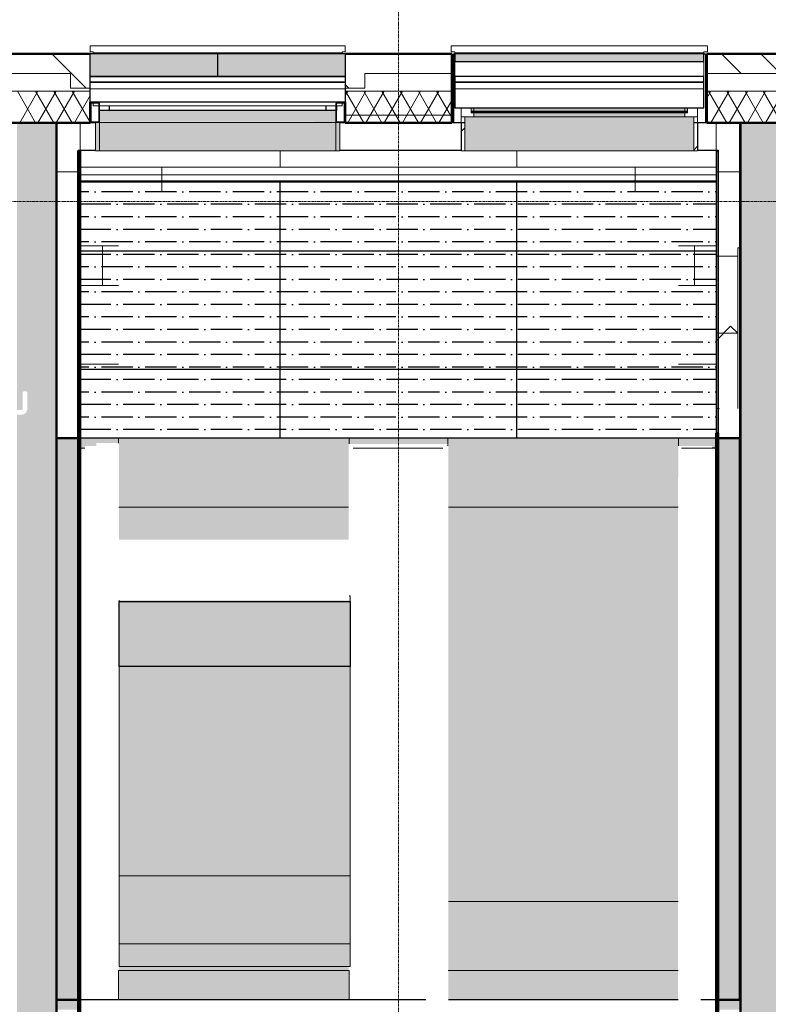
# Model space of a CAD drawing. Header units: millimetres. Extents: x -1224 to 86389, y -20577 to 46356.
# Tile 15 of 46: x 19097 to 22891, y 31756 to 36751. Entities that reach past the tile are written whole.
import ezdxf

# ---------------------------------------------------------------- set-up
doc = ezdxf.new("R2010")
doc.units = ezdxf.units.MM
doc.linetypes.add('stramien', pattern=[22.225, 12.7, -3.175, 3.175, -3.175])
for name, color, linetype, lineweight in [('A-CLNG-SUSP', 5, 'Continuous', 25), ('A-DETL-GENF', 3, 'Continuous', 18), ('A-DOOR', 1, 'Continuous', 25), ('A-FLOR-OTLN', 6, 'Continuous', 18), ('A-FLOR-PATT', 8, 'Continuous', 18), ('A-GENM', 6, 'Continuous', 18), ('A-GLAZ', 6, 'Continuous', 18), ('A-WALL', 2, 'Continuous', 25), ('A-WALL-PATT', 2, 'Continuous', 50), ('C-TOPO', 2, 'Continuous', 18), ('I-WALL', 2, 'Continuous', 25), ('M-EQPT', 2, 'Continuous', 18), ('S-GRID', 1, 'Continuous', 18)]:
    doc.layers.add(name, color=color, linetype=linetype, lineweight=lineweight)
doc.layers.add('ATN Lattenplafond', color=20, linetype='Continuous')

# ---------------------------------------------------------------- blocks, each defined once
blk = doc.blocks.new('24_KU_aangepaste trapsteek naar kelder1 - 24_KU_aangepaste trapsteek naar kelder-3109863-Plotview plafond Kelder - 1 op 100')
at = {"layer": 'A-FLOR-PATT', "lineweight": 5}
for color, points in [(210, [(19596.6, 33799.5), (20766.6, 33799.5), (20766.6, 33828.2), (20762.4, 33828.1), (20762.4, 33805.6), (19596.6, 33805.6)]), (253, [(19711.5, 33470.3), (20766.6, 33470.3), (20766.6, 33799.5), (19596.6, 33799.5), (19596.6, 33470.3)]), (210, [(20326.2, 32407.9), (20766.6, 32407.9), (20766.6, 33470.3), (19596.6, 33470.3), (19596.6, 32407.9), (19711.5, 32407.9)]), (210, [(20766.6, 32063.2), (20766.6, 32407.9), (19596.6, 32407.9), (19596.6, 32063.2), (20326.2, 32063.2)]), (210, [(20326.2, 31948.2), (20766.6, 31948.2), (20766.6, 32063.2), (19596.6, 32063.2), (19596.6, 31948.2), (19711.5, 31948.2)])]:
    blk.add_hatch(color=color, dxfattribs=at).paths.add_polyline_path(points, flags=0)
at = {"layer": 'A-FLOR-OTLN', "color": 210, "lineweight": 5}
for p, q in [((20762.4, 33828.2), (20766.6, 33828.2)), ((20766.6, 33799.5), (20766.6, 33828.2)), ((19596.6, 33805.6), (19596.6, 33799.5)), ((19596.6, 33470.3), (19596.6, 32407.9)), ((20766.6, 32407.9), (20766.6, 33470.3)), ((19596.6, 32407.9), (19596.6, 32063.2)), ((20766.6, 32407.9), (19596.6, 32407.9)), ((20766.6, 32063.2), (20766.6, 32407.9)), ((19596.6, 32063.2), (19596.6, 31948.2)), ((20766.6, 32063.2), (19596.6, 32063.2)), ((20766.6, 31948.2), (20766.6, 32063.2)), ((20766.6, 31948.2), (19596.6, 31948.2))]:
    blk.add_line(p, q, dxfattribs=at)
at = {"layer": 'A-FLOR-OTLN', "color": 7, "lineweight": 25}
for p, q in [((19596.6, 33470.3), (19596.6, 33799.5)), ((19596.6, 33799.5), (20766.6, 33799.5)), ((20766.6, 33799.5), (20766.6, 33470.3)), ((20766.6, 33470.3), (19596.6, 33470.3))]:
    blk.add_line(p, q, dxfattribs=at)
blk = doc.blocks.new('24_betontrap trappenhuis westgevel 3500 hoog - 24_betontrap trappenhuis 3500 hoog-434817-Plotview plafond Kelder - 1 op 100')
at = {"layer": 'A-GENM'}
for points in [[(-572.4, 2837), (-882.4, 2838), (-882.4, 2840), (-922.4, 2839), (-922.4, 1670), (-893, 1670.8), (-892.5, 1672.5), (-889.6, 1670), (-882.4, 1670.8), (-882.3, 1672.9), (-572.4, 1673), (-572.4, 2577.7)], [(1427.6, 2577.7), (1427.6, 2837), (-572.4, 2837), (-572.4, 1673), (1427.6, 1673), (1427.6, 1963)], [(1777.6, 2577.7), (1777.6, 2837), (1427.6, 2837), (1427.6, 1673), (1777.6, 1673), (1777.6, 1963)], [(-572.4, 1167), (-893, 1167.5), (-893, 1170), (-922.4, 1169.2), (-922.4, 0), (-897.4, 1), (-897.4, 3), (-572.4, 3), (-572.4, 1041.1)], [(1777.6, 1167), (1777.6, 1167.1), (1757.6, 1167), (1757.6, 4.2), (1427.6, 4.2), (1427.6, 3), (1777.6, 3), (1777.6, 1041.1)]]:
    blk.add_hatch(color=256, dxfattribs=at).paths.add_polyline_path(points, flags=0)
h = blk.add_hatch(color=256, dxfattribs=at)
h.paths.add_polyline_path([(1427.6, 4.2), (1422.6, 4.2), (1422.6, 3), (1427.6, 3)], flags=0)
h.paths.add_polyline_path([(-407.4, 119.1), (-407.4, 1167), (-572.4, 1167), (-572.4, 3), (-407.4, 3)], flags=0)
at = {"layer": 'A-GENM', "color": 50}
for p, q in [((-882.4, 2840), (-922.4, 2840)), ((-572.4, 2837.6), (-572.4, 1672.8)), ((1427.6, 2837.3), (1427.6, 1672.7)), ((1777.6, 2837.5), (1777.6, 1672.5)), ((-922.4, 1670), (-892.9, 1670)), ((-890, 1670), (-882.4, 1670)), ((-892.9, 1170), (-922.4, 1170)), ((-572.4, 2.9), (-572.4, 1167.1)), ((-922.4, 0), (-897.4, 0)), ((1427.6, 2.6), (1427.6, 4.2))]:
    blk.add_line(p, q, dxfattribs=at)

msp = doc.modelspace()

# ---------------------------------------------------------------- hatches: boundary and pattern name
at = {"layer": 'A-FLOR-PATT'}
h = msp.add_hatch(color=50, dxfattribs=at)
h.paths.add_polyline_path([(19403.6, 34577.9), (19426.6, 34577.9), (19426.6, 34588.2), (19484.7, 34588.2), (19485.3, 34603.2), (19596.6, 34603.2), (19596.6, 34628.2), (19403.6, 34628.2), (19403.6, 34597.2)], flags=0)
h.paths.add_polyline_path([(22627.5, 34578.2), (22627.5, 34628.2), (22436.6, 34628.2), (22436.9, 34588.2), (22606.6, 34588.2), (22606.6, 34578.2)], flags=0)
h.paths.add_polyline_path([(22746.6, 34578.2), (22749.6, 34578.2), (22749.6, 34778.2), (22746.6, 34778.2), (22746.6, 34578.7)], flags=0)
h.paths.add_polyline_path([(21266.1, 34588.2), (21266.6, 34588.2), (21266.1, 34595.4), (21258.9, 34588.2), (21264.7, 34588.2)], flags=0)
h.paths.add_polyline_path([(21264.7, 34598.8), (21266.6, 34598.8), (21266.1, 34628.2), (20766.6, 34628.2), (20767.1, 34598.8), (21252.3, 34598.8)], flags=0)
h = msp.add_hatch(color=50, dxfattribs=at)
h.paths.add_polyline_path([(22746.6, 30328.2), (22749.6, 30328.2), (22749.6, 30428.2), (22746.6, 30428.2), (22746.6, 30329.2)], flags=0)
h.paths.add_polyline_path([(19283.6, 30328.2), (19286.6, 30329.2), (19286.6, 30428.2), (19283.6, 30428.2), (19283.6, 30361.4)], flags=0)
h.paths.add_polyline_path([(22746.6, 31578.2), (22749.6, 31578.2), (22749.6, 31778.2), (22637.5, 31778.2), (22637.5, 31728.2), (22746.6, 31728.2), (22746.6, 31580.1)], flags=0)
h.paths.add_polyline_path([(19286.6, 31578.2), (19286.6, 31728.2), (19393.6, 31728.2), (19393.6, 31778.2), (19283.6, 31778.2), (19283.6, 31578.2)], flags=0)
h.paths.add_polyline_path([(22174.3, 31778.2), (22433.6, 31778.6), (22433.6, 31928.2), (21269.6, 31927.8), (21269.6, 31778.2), (21559.6, 31778.2)], flags=0)
h.paths.add_polyline_path([(20766.6, 31778.2), (20766.6, 31928.2), (19596.6, 31928.2), (19596.6, 31778.2), (20637.7, 31778.2)], flags=0)
at = {"layer": 'A-GLAZ', "lineweight": 25}
h = msp.add_hatch(color=256, dxfattribs=at)
h.paths.add_polyline_path([(20746.4, 36463.2), (20746.4, 36578.2), (20101.4, 36578.2), (20101.4, 36463.2), (20330.3, 36463.2)], flags=0)
h.paths.add_polyline_path([(20098.4, 36463.2), (20098.4, 36578.2), (19453.4, 36578.2), (19453.4, 36463.2)], flags=0)
for points in [[(21301.6, 36538.2), (22564.9, 36538.2), (22564.9, 36578.2), (21301.6, 36578.2)], [(20647.6, 36234.3), (20699.6, 36234.3), (20699.6, 36291.3), (19500.3, 36291.3), (19500.3, 36234.3), (20637.7, 36234.3)], [(21386.6, 36281.9), (22479.9, 36281.9), (22479.9, 36285.9), (21386.6, 36285.9)], [(21399, 36258.2), (22467.5, 36258.2), (22467.5, 36278.4), (21399, 36278.4)], [(22467.5, 36258.2), (22468.2, 36258.2), (22467.5, 36264.4)], [(19480.3, 36084.7), (19500.3, 36084.7), (19500.3, 36228.5), (19480.3, 36228.5), (19480.3, 36138.1)], [(20637.7, 36230.3), (20701.6, 36230.8), (20699.7, 36233.3), (20699.6, 36234.3), (19500.1, 36233.3), (19498.3, 36230.8), (19497.3, 36230.3), (20330.3, 36230.3)], [(20637.7, 36084.7), (20699.6, 36084.7), (20699.6, 36228.5), (19500.3, 36228.2), (19500.3, 36084.7), (20330.3, 36084.7)], [(20699.6, 36084.7), (20719.6, 36084.7), (20719.6, 36228.5), (20699.6, 36228.5), (20699.6, 36138.1)], [(21559.6, 36084.7), (22512.9, 36084.7), (22512.9, 36258.2), (21353.6, 36258.2), (21353.6, 36084.7)]]:
    msp.add_hatch(color=256, dxfattribs=at).paths.add_polyline_path(points, flags=0)
at = {"layer": 'A-GLAZ'}
h = msp.add_hatch(dxfattribs=at)
h.set_pattern_fill('FP_200', color=256, angle=180, style=0, pattern_type=2)
h.set_pattern_definition([(360, (0.0004, -0.0001), (2e-14, 100), [])])
h.paths.add_polyline_path([(20330.3, 36333.2), (20746.4, 36333.2), (20746.4, 36433.2), (19453.4, 36433.2), (19453.4, 36333.2), (19715.7, 36333.2)], flags=0)
h = msp.add_hatch(dxfattribs=at)
h.set_pattern_fill('FP_199', color=256, style=0, pattern_type=2)
h.set_pattern_definition([(0, (0.0004, -0.0001), (0, 100), [])])
h.paths.add_polyline_path([(21559.6, 36303.2), (22564.9, 36303.2), (22564.9, 36433.2), (21301.6, 36433.2), (21301.6, 36303.2)], flags=0)
at = {"layer": 'A-GLAZ', "lineweight": 25}
h = msp.add_hatch(color=256, dxfattribs=at)
h.paths.add_polyline_path([(19459.3, 36230.3), (19496.3, 36230.3), (19497.3, 36233.3), (19458.3, 36233.3)], flags=0)
h.paths.add_polyline_path([(19458.3, 36327.3), (19497.3, 36327.3), (19496.3, 36330.3), (19459.3, 36330.3)], flags=0)
h.paths.add_polyline_path([(19458.3, 36233.3), (19458.3, 36327.3), (19455.3, 36326.3), (19455.3, 36234.3)], flags=0)
h.paths.add_polyline_path([(19497.3, 36233.3), (19500.3, 36234.3), (19500.3, 36326.3), (19497.3, 36327.3)], flags=0)
h = msp.add_hatch(color=256, dxfattribs=at)
h.paths.add_polyline_path([(20703.6, 36230.3), (20740.6, 36230.3), (20741.6, 36233.3), (20702.6, 36233.3)], flags=0)
h.paths.add_polyline_path([(20741.6, 36327.3), (20740.6, 36330.3), (20703.6, 36330.3), (20702.6, 36327.3)], flags=0)
h.paths.add_polyline_path([(20741.6, 36233.3), (20744.6, 36234.3), (20744.6, 36326.3), (20741.6, 36327.3)], flags=0)
h.paths.add_polyline_path([(20702.6, 36233.3), (20702.6, 36327.3), (20699.6, 36326.3), (20699.6, 36234.3)], flags=0)
h = msp.add_hatch(color=256, dxfattribs=at)
h.paths.add_polyline_path([(21385.6, 36278.4), (21399, 36278.4), (21398.3, 36281.9), (21386.6, 36281.9), (21386.6, 36285.9), (21399, 36285.9), (21398.3, 36302.9), (21385.6, 36302.9)], flags=0)
h.paths.add_polyline_path([(22467.5, 36278.4), (22481, 36278.4), (22479.9, 36302.9), (22467.5, 36302.9), (22468.2, 36285.9), (22479.9, 36285.9), (22479.9, 36281.9), (22467.5, 36281.9)], flags=0)
h = msp.add_hatch(color=256, dxfattribs=at)
h.paths.add_polyline_path([(21399, 36278.4), (22467.5, 36278.4), (22467.5, 36281.9), (21399, 36281.9)], flags=0)
h.paths.add_polyline_path([(21559.6, 36285.9), (22467.5, 36285.9), (22467.5, 36302.9), (21399, 36302.9), (21399, 36285.9)], flags=0)
at = {"layer": 'A-GLAZ'}
h = msp.add_hatch(dxfattribs=at)
h.set_pattern_fill('FP_198', color=256, style=0, pattern_type=2)
h.set_pattern_definition([(45, (0.0004, -0.0001), (-212.132, 212.132), [])])
h.paths.add_polyline_path([(21333.6, 36084.7), (21353.6, 36084.7), (21353.6, 36258.2), (21333.6, 36258.2), (21333.6, 36088.2)], flags=0)
h.paths.add_polyline_path([(22532.9, 36084.7), (22532.9, 36258.2), (22512.9, 36258.2), (22512.9, 36084.7)], flags=0)
at = {"layer": 'A-WALL-PATT', "lineweight": 25}
h = msp.add_hatch(color=7, dxfattribs=at)
h.paths.add_polyline_path([(19103.7, 34770.3), (19103.7, 34770), (19104.3, 34770)], flags=0)
h.paths.add_polyline_path([(19283.6, 30061.2), (19283.6, 36228.2), (19083.6, 36228.2), (19083.6, 34770.3), (19107.6, 34771), (19111.5, 34774.3), (19111.7, 34781.6), (19112.1, 34861.7), (19115.2, 34864.5), (19120.6, 34866.2), (19126.8, 34866.2), (19132.2, 34864.5), (19135.3, 34861.7), (19135.7, 34860), (19134.9, 34772.5), (19129.8, 34760.3), (19128, 34758), (19125.1, 34754.2), (19119, 34750.1), (19114.9, 34748.5), (19101, 34746.3), (19083.6, 34746.3), (19083.6, 30061.2), (19101, 30061.2)], flags=0)
for color, points in [(7, [(22788.9, 30061.2), (22949.6, 30061.2), (22949.6, 36228.2), (22749.6, 36228.2), (22749.6, 30061.2)]), (256, [(19283.6, 31778.2), (19393.6, 31778.2), (19393.6, 34628.2), (19283.6, 34628.2), (19283.6, 31955)]), (256, [(22636.6, 31778.2), (22746.6, 31778.2), (22746.6, 34628.2), (22636.6, 34628.2), (22636.6, 31955)])]:
    msp.add_hatch(color=color, dxfattribs=at).paths.add_polyline_path(points, flags=0)
at = {"layer": 'ATN Lattenplafond'}
h = msp.add_hatch(dxfattribs=at)
h.set_pattern_fill('ANSI36', color=254, scale=20, angle=135)
h.paths.add_polyline_path([(19403.6, 35928.2), (22627.5, 35928.2), (22627.5, 34628.2), (19403.6, 34628.2)])
h.paths.add_polyline_path([(22627.5, 31728.2), (19403.6, 31728.2), (19403.6, 30186.2), (22627.5, 30186.2)])

# ---------------------------------------------------------------- linework, layer by layer
at = {"layer": 'A-CLNG-SUSP'}
for p, q in [((19403.6, 35928.2), (22627.5, 35928.2)), ((22627.5, 34628.2), (19403.6, 34628.2))]:
    msp.add_line(p, q, dxfattribs=at)
at = {"layer": 'A-DETL-GENF'}
for p, q in [((22629.3, 35125.8), (22700, 35196.6)), ((22629.3, 35125.8), (22700, 35196.6)), ((22700, 35196.6), (22736.6, 35160)), ((22700, 35196.6), (22736.6, 35160)), ((22736.6, 35161.2), (22627.5, 35161.2)), ((22736.6, 35161.2), (22627.5, 35161.2)), ((22627.5, 35127.7), (22629.3, 35125.8)), ((22627.5, 35127.7), (22629.3, 35125.8))]:
    msp.add_line(p, q, dxfattribs=at)
at = {"layer": 'A-DOOR'}
for p, q in [((19552.3, 36291.3), (19552.3, 36313.3)), ((20647.6, 36313.3), (20647.6, 36291.3)), ((19500.3, 36291.3), (19552.3, 36291.3)), ((19552.3, 36291.3), (20647.6, 36291.3)), ((20647.6, 36291.3), (20699.6, 36291.3))]:
    msp.add_line(p, q, dxfattribs=at)
at = {"layer": 'A-DOOR', "lineweight": 18}
for p, q in [((22736.6, 35593.2), (22746.6, 35593.2)), ((22736.6, 34778.2), (22736.6, 35593.2))]:
    msp.add_line(p, q, dxfattribs=at)
at = {"layer": 'A-FLOR-OTLN'}
for p, q in [((19403.6, 36228.2), (19403.6, 36083.2)), ((22627.5, 36079.6), (22627.5, 36228.2)), ((20786.6, 34577.9), (21241, 34577.9)), ((22451, 34577.9), (22627.5, 34577.9))]:
    msp.add_line(p, q, dxfattribs=at)
at = {"layer": 'A-FLOR-OTLN', "color": 50}
for p, q in [((22746.6, 34778.2), (22749.6, 34778.2)), ((19426.6, 34577.9), (19403.6, 34577.9)), ((22627.5, 34578.2), (22606.6, 34578.2)), ((22749.6, 34578.2), (22746.6, 34578.2)), ((19596.6, 31778.2), (19596.6, 31928.2)), ((19596.6, 31928.2), (20766.6, 31928.2)), ((20766.6, 31928.2), (20766.6, 31778.2)), ((22746.6, 31778.2), (22749.6, 31778.2))]:
    msp.add_line(p, q, dxfattribs=at)
at = {"layer": 'A-FLOR-PATT'}
for p, q in [((20416.6, 36084.7), (20416.6, 36003)), ((21616.6, 36084.7), (21616.6, 36003)), ((22627.5, 36003), (19403.6, 36003)), ((19816.6, 36003), (19816.6, 35878.2)), ((21016.6, 36003), (21016.6, 35878.2)), ((22216.6, 36003), (22216.6, 35878.2)), ((19596.6, 35603), (19403.6, 35603)), ((19516.6, 35603), (19516.6, 35403)), ((22627.5, 35603), (22436.6, 35603)), ((22516.6, 35603), (22516.6, 35403)), ((19596.6, 35403), (19403.6, 35403)), ((22627.5, 35403), (22436.6, 35403)), ((19596.6, 35003), (19403.6, 35003)), ((22627.5, 35003), (22436.6, 35003))]:
    msp.add_line(p, q, dxfattribs=at)
at = {"layer": 'A-GENM'}
for p, q in [((19403.6, 35963.2), (22627.5, 35963.2)), ((22627.5, 35933.2), (19403.6, 35933.2)), ((22736.6, 35551.2), (22627.5, 35551.2))]:
    msp.add_line(p, q, dxfattribs=at)
msp.add_arc((22741.6, 35551.2), 780, 261.5834, 262.8316, dxfattribs=at)
at = {"layer": 'A-GLAZ'}
for p, q in [((19453.4, 36618.3), (19453.4, 36588.3)), ((20746.4, 36618.3), (19453.4, 36618.3)), ((20746.4, 36588.3), (20746.4, 36618.3)), ((21283.6, 36618.3), (21283.6, 36588.3)), ((22582.9, 36618.3), (21283.6, 36618.3)), ((22582.9, 36588.3), (22582.9, 36618.3)), ((19468.5, 36588.3), (19453.4, 36588.3)), ((19468.5, 36583.3), (19468.5, 36588.3)), ((19468.5, 36578.2), (19468.5, 36583.3)), ((19468.5, 36583.3), (20731.4, 36583.3)), ((20746.4, 36588.3), (20731.4, 36588.3)), ((20731.4, 36588.3), (20731.4, 36583.3)), ((20731.4, 36583.3), (20731.4, 36578.2)), ((21283.6, 36588.3), (21301.6, 36588.3)), ((21301.6, 36588.3), (21301.6, 36583.3)), ((21301.6, 36583.3), (21301.6, 36578.2)), ((21301.6, 36583.3), (22564.9, 36583.3)), ((22582.9, 36588.3), (22564.9, 36588.3)), ((22564.9, 36588.3), (22564.9, 36583.3)), ((22564.9, 36583.3), (22564.9, 36578.2)), ((21301.6, 36538.2), (21301.6, 36463.2)), ((22564.9, 36538.2), (22564.9, 36463.2)), ((19455.3, 36234.3), (19455.3, 36326.3)), ((19497.3, 36327.3), (19458.3, 36327.3)), ((19458.3, 36327.3), (19458.3, 36233.3)), ((19459.3, 36330.3), (19496.3, 36330.3)), ((19468.5, 36330.3), (19468.5, 36333.2)), ((19468.5, 36313.3), (19468.5, 36327.3)), ((19497.3, 36313.3), (19468.5, 36313.3)), ((19497.3, 36233.3), (19497.3, 36327.3)), ((19500.3, 36326.3), (19500.3, 36234.3)), ((20699.6, 36313.3), (19500.3, 36313.3)), ((20699.6, 36234.3), (20699.6, 36326.3)), ((20702.6, 36327.3), (20741.6, 36327.3)), ((20702.6, 36327.3), (20702.6, 36233.3)), ((20731.4, 36313.3), (20702.6, 36313.3)), ((20740.6, 36330.3), (20703.6, 36330.3)), ((20731.4, 36333.2), (20731.4, 36330.3)), ((20731.4, 36327.3), (20731.4, 36313.3)), ((20741.6, 36233.3), (20741.6, 36327.3)), ((20744.6, 36326.3), (20744.6, 36234.3)), ((21333.6, 36303.2), (21333.6, 36258.2)), ((21385.6, 36278.4), (21385.6, 36303.2)), ((21399, 36278.4), (21385.6, 36278.4)), ((21386.6, 36302.9), (22479.9, 36302.9)), ((21386.6, 36285.9), (21386.6, 36281.9)), ((22479.9, 36285.9), (21386.6, 36285.9)), ((21386.6, 36281.9), (22479.9, 36281.9)), ((21398.3, 36258.2), (21399, 36264.4)), ((21399, 36302.9), (21399, 36285.9)), ((21399, 36281.9), (21399, 36278.4)), ((21399, 36278.4), (21399, 36258.2)), ((21399, 36278.4), (22467.5, 36278.4)), ((22467.5, 36285.9), (22467.5, 36302.9)), ((22467.5, 36278.4), (22467.5, 36281.9)), ((22481, 36278.4), (22467.5, 36278.4)), ((22467.5, 36258.2), (22467.5, 36278.4)), ((22467.5, 36264.4), (22468.2, 36258.2)), ((22479.9, 36281.9), (22479.9, 36285.9)), ((22481, 36303.2), (22481, 36278.4)), ((22532.9, 36258.2), (22532.9, 36303.2)), ((19458.3, 36233.3), (19497.3, 36233.3)), ((19496.3, 36230.3), (19459.3, 36230.3)), ((19480.3, 36228.5), (19480.3, 36084.7)), ((19480.3, 36228.5), (19500.3, 36228.5)), ((19500.3, 36228.5), (19500.3, 36084.7)), ((20699.6, 36228.5), (19500.3, 36228.5)), ((20699.6, 36228.5), (20699.6, 36084.7)), ((20699.6, 36228.5), (20719.6, 36228.5)), ((20741.6, 36233.3), (20702.6, 36233.3)), ((20703.6, 36230.3), (20740.6, 36230.3)), ((20719.6, 36228.5), (20719.6, 36084.7)), ((21333.6, 36258.2), (21333.6, 36228.2)), ((21353.6, 36258.2), (21333.6, 36258.2)), ((21333.6, 36258.2), (21398.3, 36258.2)), ((21353.6, 36084.7), (21353.6, 36258.2)), ((21399, 36258.2), (22467.5, 36258.2)), ((22468.2, 36258.2), (22532.9, 36258.2)), ((22532.9, 36258.2), (22512.9, 36258.2)), ((22512.9, 36258.2), (22512.9, 36084.7)), ((22532.9, 36228.2), (22532.9, 36258.2)), ((19500.3, 36084.7), (19480.3, 36084.7)), ((19500.3, 36084.7), (20699.6, 36084.7)), ((20719.6, 36084.7), (20699.6, 36084.7)), ((21333.6, 36088.2), (21333.6, 36084.7)), ((21333.6, 36084.7), (21353.6, 36084.7)), ((21353.6, 36084.7), (22512.9, 36084.7)), ((22512.9, 36084.7), (22532.9, 36084.7)), ((22532.9, 36084.7), (22532.9, 36088.2))]:
    msp.add_line(p, q, dxfattribs=at)
at = {"layer": 'A-GLAZ', "lineweight": 25}
for p, q in [((20098.4, 36578.2), (19453.4, 36578.2)), ((19453.4, 36463.2), (19453.4, 36578.2)), ((20098.4, 36578.2), (20098.4, 36463.2)), ((20746.4, 36578.2), (20101.4, 36578.2)), ((20101.4, 36463.2), (20101.4, 36578.2)), ((20746.4, 36578.2), (20746.4, 36463.2)), ((22564.9, 36578.2), (21301.6, 36578.2)), ((21301.6, 36578.2), (21301.6, 36538.2)), ((22564.9, 36538.2), (22564.9, 36578.2)), ((21301.6, 36538.2), (22564.9, 36538.2)), ((20746.4, 36463.2), (19453.4, 36463.2)), ((19453.4, 36433.2), (19453.4, 36463.2)), ((19453.4, 36463.2), (20098.4, 36463.2)), ((20101.4, 36463.2), (20746.4, 36463.2)), ((20746.4, 36463.2), (20746.4, 36433.2)), ((22564.9, 36463.2), (21301.6, 36463.2)), ((21301.6, 36463.2), (21301.6, 36433.2)), ((22564.9, 36433.2), (22564.9, 36463.2)), ((20746.4, 36433.2), (19453.4, 36433.2)), ((19453.4, 36333.2), (19453.4, 36433.2)), ((19453.4, 36433.2), (20746.4, 36433.2)), ((20746.4, 36433.2), (20746.4, 36333.2)), ((22564.9, 36433.2), (21301.6, 36433.2)), ((21301.6, 36433.2), (21301.6, 36303.2)), ((21301.6, 36433.2), (22564.9, 36433.2)), ((22564.9, 36303.2), (22564.9, 36433.2)), ((19453.4, 36333.2), (20746.4, 36333.2)), ((20704.6, 36291.3), (20704.6, 36313.3)), ((20704.6, 36291.3), (20702.6, 36291.3)), ((21301.6, 36303.2), (22564.9, 36303.2))]:
    msp.add_line(p, q, dxfattribs=at)
at = {"layer": 'A-GLAZ'}
for centre, start, end in [((19459.3, 36326.3), 90, 180), ((19496.3, 36326.3), 0, 90), ((20703.6, 36326.3), 90, 180), ((20740.6, 36326.3), 0, 90), ((19459.3, 36234.3), 180, 270), ((19496.3, 36234.3), 270, 0), ((20703.6, 36234.3), 180, 270), ((20740.6, 36234.3), 270, 0)]:
    msp.add_arc(centre, 4, start, end, dxfattribs=at)
for points, knots in [([(19500.3, 36234.3), (19500.3, 36234), (19500.2, 36233.4), (19500, 36232.8), (19499.8, 36232.3), (19499.5, 36231.9), (19499.3, 36231.7), (19499.1, 36231.4), (19498.7, 36231.1), (19498.4, 36230.9), (19498.1, 36230.7), (19497.7, 36230.6), (19497.2, 36230.4), (19496.6, 36230.3), (19496.3, 36230.3)], [0, 0, 0, 0, 0.166667, 0.25, 0.333333, 0.416667, 0.458333, 0.5, 0.583333, 0.666667, 0.708333, 0.75, 0.833333, 1, 1, 1, 1]), ([(20703.6, 36230.3), (20703.2, 36230.3), (20702.7, 36230.4), (20702, 36230.6), (20701.7, 36230.8), (20701.4, 36231), (20701.1, 36231.2), (20700.8, 36231.4), (20700.6, 36231.7), (20700.4, 36231.9), (20700.1, 36232.3), (20699.9, 36232.8), (20699.7, 36233.4), (20699.6, 36234), (20699.6, 36234.3)], [-1, -1, -1, -1, -0.833333, -0.75, -0.666667, -0.625, -0.583333, -0.5, -0.458333, -0.416667, -0.333333, -0.25, -0.166667, 0, 0, 0, 0])]:
    msp.add_open_spline(points, degree=3, knots=knots, dxfattribs=at)
at = {"layer": 'A-WALL', "lineweight": 50}
for p, q in [((18913.9, 36578.2), (19453.4, 36578.2)), ((20746.4, 36578.2), (21286.6, 36578.2)), ((21286.6, 36578.2), (21286.6, 36228.2)), ((22579.9, 36228.2), (22579.9, 36578.2)), ((22579.9, 36578.2), (23120.1, 36578.2)), ((19453.4, 36333.2), (19453.4, 36228.2)), ((20746.4, 36228.2), (20746.4, 36333.2)), ((19453.4, 36228.2), (18913.7, 36228.2)), ((21286.6, 36228.2), (20746.4, 36228.2)), ((22949.6, 36228.2), (22579.9, 36228.2))]:
    msp.add_line(p, q, dxfattribs=at)
at = {"layer": 'A-WALL'}
for p, q in [((21294.5, 36578.2), (21301.6, 36578.2)), ((21294.5, 36578.2), (21294.5, 36228.2)), ((22564.9, 36578.2), (22571.9, 36578.2)), ((22571.9, 36578.2), (22571.9, 36228.2)), ((21353.6, 36228.2), (21333.6, 36228.2)), ((22532.9, 36228.2), (22512.9, 36228.2))]:
    msp.add_line(p, q, dxfattribs=at)
at = {"layer": 'A-WALL', "lineweight": 18}
for p, q in [((19013.7, 36478.2), (19353.4, 36478.2)), ((19353.4, 36478.2), (19353.4, 36403.2)), ((20846.4, 36403.2), (20846.4, 36478.2)), ((20846.4, 36478.2), (21286.6, 36478.2)), ((22579.9, 36478.2), (23020.1, 36478.2)), ((18913.9, 36388.2), (19453.4, 36388.2)), ((19453.4, 36403.2), (19353.4, 36403.2)), ((20846.4, 36403.2), (20746.4, 36403.2)), ((20746.4, 36388.2), (21286.6, 36388.2)), ((22579.9, 36388.2), (23120.1, 36388.2))]:
    msp.add_line(p, q, dxfattribs=at)
at = {"layer": 'A-WALL', "color": 90, "lineweight": 50}
for p, q in [((19083.6, 36228.2), (19283.6, 36228.2)), ((19283.6, 36228.2), (19283.6, 30061.2)), ((22749.6, 30061.2), (22749.6, 36228.2)), ((22749.6, 36228.2), (22949.6, 36228.2))]:
    msp.add_line(p, q, dxfattribs=at)
at = {"layer": 'A-WALL-PATT', "lineweight": 18}
for p, q in [((19259.1, 36578.1), (19434, 36403.2)), ((22653.1, 36578.2), (22753.1, 36478.2)), ((22853.1, 36578.2), (22953.1, 36478.2)), ((20746.4, 36422.1), (20765.3, 36403.2)), ((19085, 36388.2), (19177.4, 36228.2)), ((19188.9, 36388.2), (19096.6, 36228.2)), ((19177.4, 36388.2), (19269.8, 36228.2)), ((19281.3, 36388.2), (19189, 36228.2)), ((19269.8, 36388.2), (19362.1, 36228.2)), ((19373.7, 36388.2), (19281.3, 36228.2)), ((19362.1, 36388.2), (19453.4, 36230.1)), ((19453.4, 36366.3), (19373.7, 36228.2)), ((20759.4, 36388.2), (20746.4, 36365.8)), ((20747.8, 36388.2), (20840.2, 36228.2)), ((20851.7, 36388.2), (20759.4, 36228.2)), ((20840.2, 36388.2), (20932.5, 36228.2)), ((20944.1, 36388.2), (20851.7, 36228.2)), ((20932.5, 36388.2), (21024.9, 36228.2)), ((21036.5, 36388.2), (20944.1, 36228.2)), ((21024.9, 36388.2), (21117.3, 36228.2)), ((21128.9, 36388.2), (21036.5, 36228.2)), ((21117.3, 36388.2), (21209.7, 36228.2)), ((21221.2, 36388.2), (21128.9, 36228.2)), ((21209.7, 36388.2), (21286.6, 36255)), ((22600.1, 36388.2), (22579.9, 36353.2)), ((22588.6, 36388.2), (22680.9, 36228.2)), ((22692.5, 36388.2), (22600.1, 36228.2)), ((22680.9, 36388.2), (22773.3, 36228.2)), ((22784.9, 36388.2), (22692.5, 36228.2)), ((22773.3, 36388.2), (22865.7, 36228.2)), ((22877.3, 36388.2), (22784.9, 36228.2)), ((22865.7, 36388.2), (22958.1, 36228.2)), ((22969.6, 36388.2), (22877.3, 36228.2)), ((21286.6, 36341.4), (21221.2, 36228.2)), ((20746.4, 36230.5), (20747.8, 36228.2)), ((22579.9, 36243.1), (22588.6, 36228.2)), ((19399.3, 34925), (19393.6, 34915.2)), ((22637.5, 34437.7), (22631.8, 34427.8)), ((19394.1, 34388.9), (19393.6, 34389.6)), ((22633.3, 34264.7), (22627.5, 34274.8)), ((19403.6, 34169.1), (19393.6, 34186.4)), ((19395.6, 34105.9), (19393.6, 34102.4)), ((22637.5, 33624.9), (22628.1, 33608.7)), ((19398.3, 31875.3), (19393.6, 31867.2)), ((22637.5, 31819.1), (22627.5, 31836.3))]:
    msp.add_line(p, q, dxfattribs=at)
at = {"layer": 'ATN Lattenplafond'}
msp.add_lwpolyline([(19403.6, 35928.2), (22627.5, 35928.2), (22627.5, 34628.2), (19403.6, 34628.2)], close=True, dxfattribs=at)
for points in [[(20415.5, 35928.2), (20415.5, 34628.2)], [(21615.5, 35928.2), (21615.5, 34628.2)], [(19403.6, 35578.2), (22627.5, 35578.2)], [(19403.6, 34978.2), (22627.5, 34978.2)]]:
    msp.add_lwpolyline(points, dxfattribs=at)
at = {"layer": 'C-TOPO'}
for p, q in [((19403.6, 35979.3), (19283.6, 35979.3)), ((19283.6, 35979.3), (19403.6, 35979.3)), ((22749.6, 35979.3), (22627.5, 35979.3)), ((22627.5, 35979.3), (22749.6, 35979.3))]:
    msp.add_line(p, q, dxfattribs=at)
at = {"layer": 'I-WALL'}
for p, q in [((19480.3, 36228.2), (19453.4, 36228.2)), ((20746.4, 36228.2), (20719.6, 36228.2)), ((21333.6, 36228.2), (21286.6, 36228.2)), ((21333.6, 36228.2), (21333.6, 36088.2)), ((22579.9, 36228.2), (22532.9, 36228.2)), ((22532.9, 36228.2), (22532.9, 36088.2)), ((22746.6, 34628.2), (22746.6, 36228.2)), ((19393.6, 36088.2), (19480.3, 36088.2)), ((19393.6, 36083.2), (19393.6, 36088.2)), ((20719.6, 36088.2), (21333.6, 36088.2)), ((22532.9, 36088.2), (22636.6, 36088.2)), ((22627.5, 36079.6), (22627.5, 34653.2)), ((22637.5, 36079.6), (22627.5, 36079.6)), ((22636.6, 36088.2), (22636.6, 34653.2)), ((22637.5, 34653.2), (22637.5, 36079.6)), ((22746.6, 35628.2), (22749.6, 35628.2)), ((21154.8, 31778.2), (19403.6, 31778.2)), ((22433.7, 31778.2), (21269.5, 31778.2)), ((22627.5, 31778.2), (22548.4, 31778.2))]:
    msp.add_line(p, q, dxfattribs=at)
at = {"layer": 'I-WALL', "lineweight": 50}
for p, q in [((19393.6, 30193.2), (19393.6, 36083.2)), ((19393.6, 36083.2), (19403.6, 36083.2)), ((19403.6, 36083.2), (19403.6, 30193.2)), ((19283.6, 31778.2), (19283.6, 34628.2)), ((19283.6, 34628.2), (19393.6, 34628.2)), ((22627.5, 30193.2), (22627.5, 34653.2)), ((22627.5, 34653.2), (22637.5, 34653.2)), ((22636.6, 31778.2), (22636.6, 34628.2)), ((22636.6, 34628.2), (22746.6, 34628.2)), ((22637.5, 34653.2), (22637.5, 30193.2)), ((22746.6, 34628.2), (22746.6, 31778.2)), ((19393.6, 31778.2), (19283.6, 31778.2)), ((22746.6, 31778.2), (22636.6, 31778.2))]:
    msp.add_line(p, q, dxfattribs=at)
at = {"layer": 'M-EQPT'}
for p, q in [((21294.5, 36266.2), (20744.6, 36266.2)), ((20245.6, 36230.4), (20245.6, 36228.5))]:
    msp.add_line(p, q, dxfattribs=at)
at = {"layer": 'S-GRID', "linetype": 'stramien'}
for p, q in [((21016.6, 41627.6), (21016.6, -3246.7)), ((-1224, 35828.2), (64124.1, 35828.2))]:
    msp.add_line(p, q, dxfattribs=at)

# ---------------------------------------------------------------- block references
at = {"lineweight": 25, "rotation": 269.9999999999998}
msp.add_blockref('24_betontrap trappenhuis westgevel 3500 hoog - 24_betontrap trappenhuis 3500 hoog-434817-Plotview plafond Kelder - 1 op 100', (19596.6, 33705.8), dxfattribs=at)
at = {"color": 210, "lineweight": 5}
msp.add_blockref('24_KU_aangepaste trapsteek naar kelder1 - 24_KU_aangepaste trapsteek naar kelder-3109863-Plotview plafond Kelder - 1 op 100', (4.2, 0), dxfattribs=at)

doc.saveas('drawing.dxf')
